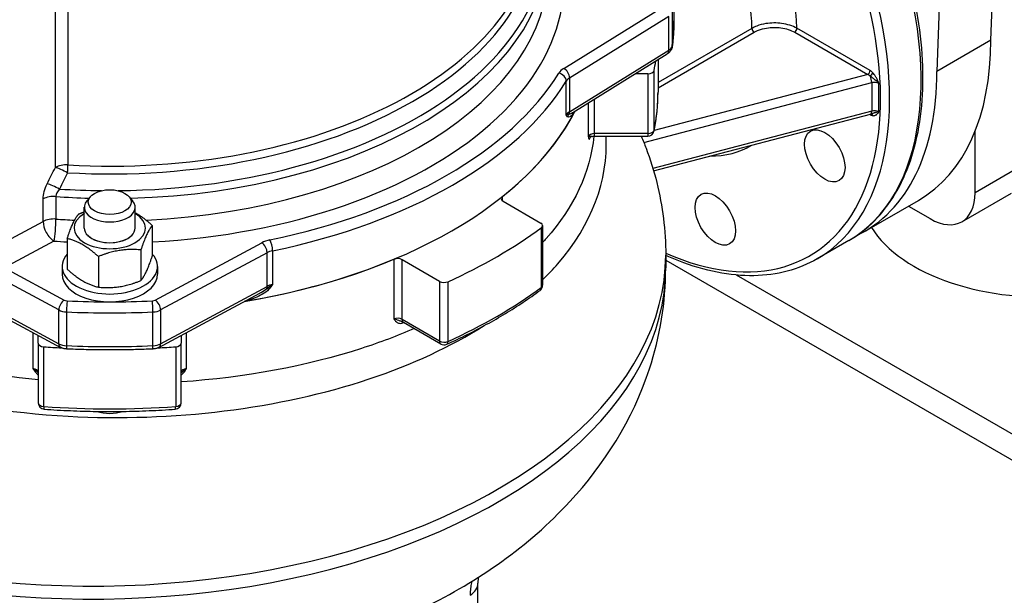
# Model space of a CAD drawing. Header units: millimetres. Extents: x 0 to 5940, y 0 to 4200.
# Tile 4 of 58: x 521 to 723, y 326 to 444. Entities that reach past the tile are written whole.
import ezdxf

# ---------------------------------------------------------------- set-up
doc = ezdxf.new("R2010")
doc.units = ezdxf.units.MM
doc.header["$LTSCALE"] = 50
doc.layers.add('02-LINIE-035', color=2, linetype='CONTINUOUS')

msp = doc.modelspace()

# ---------------------------------------------------------------- linework, layer by layer
at = {"layer": '02-LINIE-035'}
for p, q in [((719.9, 439.29), (720.9, 465.48)), ((709.96, 461.49), (708.87, 432.92)), ((531.15, 451.73), (531.15, 413.8)), ((528.61, 413.3), (528.61, 450.89)), ((655.1, 450.16), (655.1, 443.26)), ((632.59, 433.55), (652.89, 446.12)), ((654.76, 445.06), (654.76, 438.16)), ((654.07, 444.15), (633.78, 431.58)), ((654.07, 437.25), (654.07, 444.15)), ((671.06, 441.73), (651.85, 430.64)), ((695.21, 433.11), (680.26, 441.74)), ((651.85, 429.59), (671.52, 440.95)), ((679.8, 440.95), (694.75, 432.31)), ((719.9, 439.29), (708.87, 432.92)), ((633.78, 424.68), (654.07, 437.25)), ((634.41, 424.54), (653.74, 436.51)), ((651.85, 435.34), (651.85, 428.67)), ((651.04, 420.89), (651.04, 433.09)), ((633.09, 424.04), (633.09, 430.94)), ((633.78, 431.58), (633.78, 424.68)), ((649.75, 432.43), (647.15, 432.43)), ((649.75, 432.43), (649.75, 420.22)), ((694.75, 432.31), (651.05, 420.85)), ((648.95, 418.41), (695.55, 430.64)), ((695.55, 430.64), (695.55, 424.8)), ((697, 424.64), (697, 430.48)), ((638.88, 420.22), (638.88, 427.31)), ((637.6, 426.52), (637.6, 419.59)), ((695.55, 424.8), (650.82, 413.06)), ((650.96, 412.58), (695.34, 424.22)), ((695.09, 424.16), (695.21, 424.09)), ((638.88, 419.68), (638.88, 420.22)), ((649.75, 420.22), (638.88, 420.22)), ((638.88, 419.68), (649.75, 419.68)), ((649.75, 420.22), (649.75, 419.68)), ((716.69, 408.13), (716.69, 420.65)), ((726.8, 413.97), (716.69, 408.13)), ((526.1, 402.26), (526.1, 406.85)), ((528.72, 407.34), (528.72, 402.75)), ((535.76, 407.3), (535.04, 406.44)), ((543.69, 407.3), (544.41, 406.44)), ((620.05, 406.46), (620.05, 407.34)), ((713.99, 402.18), (724.11, 408.02)), ((534.53, 400.89), (534.53, 405.14)), ((544.93, 400.89), (544.93, 405.14)), ((620.18, 406.37), (627.87, 401.93)), ((694.07, 400.19), (705.1, 406.55)), ((703.07, 405.38), (707.49, 402.82)), ((516.8, 397.25), (526.1, 402.26)), ((548.43, 401.44), (548.43, 395.18)), ((627.97, 400.94), (627.97, 388.73)), ((628.25, 401.4), (628.25, 389.19)), ((531.03, 398.75), (531.03, 392.49)), ((528.32, 398.23), (519.02, 393.22)), ((549.03, 386.16), (570.8, 397.88)), ((690.85, 398.33), (684.41, 394.61)), ((537.4, 395.07), (537.4, 388.81)), ((546.1, 396.42), (546.1, 390.16)), ((571.91, 395.86), (550.14, 384.15)), ((571.91, 388.97), (571.91, 395.86)), ((573.03, 396.26), (573.03, 389.36)), ((653.43, 395.38), (653.43, 392.73)), ((529.32, 384.15), (512.37, 393.27)), ((518.08, 392.8), (530.43, 386.16)), ((529.98, 393.04), (529.98, 391.45)), ((549.48, 393.04), (549.48, 391.45)), ((597.82, 394.5), (597.82, 382.3)), ((599.5, 382.22), (599.5, 394.42)), ((607.18, 389.99), (599.5, 394.42)), ((653.43, 394.34), (764.95, 329.96)), ((764.95, 335.26), (667.92, 391.28)), ((507.55, 388.97), (529.32, 377.25)), ((550.14, 377.25), (571.91, 388.97)), ((607.18, 389.99), (607.18, 377.78)), ((608.91, 377.72), (608.91, 389.93)), ((509.04, 387.6), (529.65, 376.5)), ((549.8, 376.5), (570.42, 387.6)), ((529.32, 377.25), (529.32, 384.15)), ((530.89, 383.75), (530.89, 376.85)), ((548.57, 376.85), (548.57, 383.75)), ((550.14, 384.15), (550.14, 377.25)), ((607.18, 377.78), (599.5, 382.22)), ((599.77, 381.62), (607.45, 377.19)), ((524.01, 379.54), (524.01, 372.16)), ((525.1, 377.35), (525.1, 378.95)), ((554.35, 378.95), (554.35, 377.35)), ((555.45, 372.16), (555.45, 379.54)), ((525.1, 377.35), (525.1, 365.15)), ((526.25, 364.4), (526.25, 376.61)), ((553.21, 376.61), (553.21, 364.4)), ((554.35, 365.15), (554.35, 377.35)), ((615.01, 291.31), (615.01, 328.25))]:
    msp.add_line(p, q, dxfattribs=at)
for centre, start, end in [((649.75, 420.98), 270, 348.1526), ((626.95, 389.19), 306.3706, 0), ((608.1, 378.31), 240, 294.3519), ((526.4, 365.15), 180, 266.0001), ((553.05, 365.15), 273.9999, 0)]:
    msp.add_arc(centre, 1.3, start, end, dxfattribs=at)
for centre, major_axis, ratio, start_param, end_param in [((648.66, 456.53), (35.75, -61.92), 0.57735, 0, 2.508631), ((647.74, 456), (35.1, -60.79), 0.57735, 5.612563, 8.804723), ((652.68, 457.13), (-19.5, 33.77), 0.57735, 3.943658, 5.497787), ((648.09, 454.48), (16.25, -28.15), 0.57735, 0.805007, 2.356194), ((539.73, 460.07), (89.26, 0), 0.57735, 4.731649, 6.503856), ((539.73, 462.51), (87.54, 0), 0.57735, 4.613693, 6.382968), ((539.73, 451.49), (92.95, 0), 0.57735, 4.806122, 6.602533), ((539.73, 463.84), (87.1, 0), 0.57735, 4.613693, 6.283185), ((655.1, 460.25), (35.75, -61.92), 0.57735, 0, 1.284444), ((539.73, 458.74), (89.7, 0), 0.57735, 4.759353, 6.283185), ((539.73, 454.14), (89.7, 0), 0.57735, 4.795224, 6.283185), ((539.73, 443.26), (115.37, 0), 0.57735, 6.20651, 6.283185), ((671.52, 441.48), (-0.325, 0.563), 0.57735, 0.805007, 2.356194), ((679.8, 441.48), (0.325, 0.563), 0.57735, 3.926991, 5.497787), ((669.35, 468.48), (35.75, -61.92), 0.57735, 0, 0.785398), ((652.89, 437.89), (0.86, -1.38), 0.597148, 0, 0.767325), ((652.17, 438.28), (2.6, 0), 0.57735, 5.532694, 6.20651), ((653.14, 438.23), (1.61, -0.21), 0.814098, 0, 0.107908), ((539.73, 440.88), (112.12, 0), 0.57735, 6.162659, 6.193258), ((636.15, 431.63), (-4.87, 0), 0.57735, 5.532694, 5.940548), ((632.59, 432.22), (0.86, -1.38), 0.597148, 0.767325, 2.338121), ((649.75, 433.18), (1.3, 0), 0.57735, 4.712389, 6.162659), ((694.75, 432.84), (0.325, 0.563), 0.57735, 3.926991, 5.497787), ((695.21, 431.52), (-1.11, 1.69), 0.574863, 5.037819, 5.432282), ((539.73, 451.49), (97.5, 0), 0.57735, 5.055026, 5.940548), ((539.73, 450.16), (99.13, 0), 0.57735, 5.055026, 5.940548), ((631.56, 431.25), (1.38, -0.85), 0.769035, 0.443559, 2.014356), ((636.15, 430.3), (-3.25, 0), 0.57735, 5.532694, 5.940548), ((658.32, 462.11), (35.75, -61.92), 0.57735, 6.238574, 7.068583), ((694.75, 431.25), (1.03, -0.98), 0.629344, 1.714853, 2.109316), ((695.32, 432.39), (-0.466, -0.453), 0.32827, 1.048592, 2.483989), ((695.01, 431.32), (-0.33, 1.26), 0.337777, 4.052028, 5.228361), ((696.08, 429.95), (1.3, 0), 0.57735, 0.785398, 1.9973), ((539.73, 428.67), (112.12, 0), 0.57735, 6.162659, 6.283185), ((696.08, 424.11), (-1.3, 0), 0.57735, 3.926991, 5.138893), ((539.73, 440.88), (99.12, 0), 0.57735, 4.993737, 5.999063), ((539.73, 440.88), (99.13, 0), 0.57735, 5.657035, 5.999063), ((636.15, 423.41), (-3.25, 0), 0.57735, 5.532694, 5.940548), ((634.6, 423.42), (-0.957, -0.88), 0.945628, 4.777975, 5.315623), ((632.59, 425.32), (-0.86, 1.38), 0.597148, 3.558148, 3.908918), ((694.75, 423.82), (0.325, 0.563), 0.57735, 5.497787, 5.699501), ((695.21, 425.68), (-1.11, 1.69), 0.574863, 2.29069, 2.685153), ((695.01, 425.48), (0.33, -1.26), 0.337777, 0, 0.910435), ((695.32, 423.62), (0.082, 0.645), 0.7476, 5.229385, 6.170751), ((649.75, 420.98), (1.3, 0), 0.57735, 4.712389, 6.162659), ((649.75, 420.98), (1.27, -0.27), 0.810573, 0, 0.168427), ((638.88, 419.47), (-1.3, 0), 0.57735, 4.712389, 6.123937), ((648.09, 457.13), (22.75, -39.4), 0.57735, 5.960786, 6.292283), ((530.83, 411.93), (-3.25, 0), 0.57735, 4.613693, 5.462881), ((530.83, 411.93), (-2.9, 1.46), 0.118201, 4.676235, 5.637979), ((530.83, 411.93), (-0.19, -3.24), 0.080454, 1.664979, 2.188578), ((529.15, 408.58), (-2.91, 1.45), 0.123632, 4.662693, 5.637477), ((539.73, 460.07), (89.26, 0), 0.57735, 4.597287, 4.693129), ((528.32, 405.48), (-3.25, 0), 0.57735, 4.589339, 5.462881), ((539.73, 458.74), (-89.7, 0), 0.57735, 1.447746, 1.523832), ((621.1, 406.9), (-1.3, 0), 0.57735, 5.657035, 7.068583), ((730.48, 408.24), (37.15, 0), 0.57735, 3.485171, 6.283185), ((707.49, 413.44), (6.5, -11.26), 0.57735, 5.497787, 7.068583), ((539.73, 405.14), (-5.2, 0), 0.57735, 5.834115, 9.873848), ((528.32, 400.88), (3.25, 0), 0.57735, 1.447746, 2.321288), ((528.32, 400.88), (-0.23, -3.24), 0.100217, 0.619062, 2.189858), ((539.73, 454.14), (89.7, 0), 0.57735, 4.589339, 4.632177), ((539.73, 400.89), (-7.31, 0), 0.57735, 5.503466, 10.204497), ((528.32, 400.88), (1.54, -2.86), 0.556849, 3.943845, 5.514642), ((539.73, 400.89), (-5.2, 0), 0.57735, 6.280368, 9.427596), ((539.73, 400.89), (5.2, 0), 0.57735, 3.141593, 6.283185), ((539.73, 440.88), (-112.13, 0), 0.57735, 2.235668, 2.476721), ((626.95, 401.4), (1.3, 0), 0.57735, 5.618313, 7.068583), ((539.73, 451.49), (-92.95, 0), 0.57735, 1.447746, 1.477063), ((574.12, 395.82), (4.87, 0), 0.57735, 1.913433, 2.321288), ((570.8, 396.55), (0.77, -1.43), 0.556849, 0.802253, 2.373049), ((572.49, 397.14), (0.33, -1.59), 0.27432, 0.926818, 2.497614), ((536.17, 395.38), (117.26, 0), 0.57735, 3.923783, 6.283185), ((539.73, 393.04), (-9.75, 0), 0.57735, 5.814768, 9.893195), ((574.12, 394.49), (-3.25, 0), 0.57735, 5.055026, 5.462881), ((598.58, 393.89), (-1.3, 0), 0.57735, 3.926991, 5.338539), ((536.17, 392.73), (117.26, 0), 0.57735, 3.923783, 6.283185), ((539.73, 440.88), (-99.12, 0), 0.57735, 1.852144, 2.196946), ((539.73, 391.45), (-9.75, 0), 0.57735, 0, 3.141593), ((570.8, 389.65), (-0.77, 1.43), 0.556849, 3.593076, 3.943845), ((574.12, 387.59), (3.25, 0), 0.57735, 1.913433, 2.321288), ((608.1, 390.52), (-1.3, 0), 0.57735, 0.785398, 2.235668), ((539.73, 428.67), (-112.13, 0), 0.57735, 2.235668, 2.476721), ((626.95, 389.19), (0.77, -1.05), 0.642579, 0, 0.717419), ((626.95, 389.19), (1.3, 0), 0.57735, 5.618313, 6.283185), ((572.67, 387.67), (-0.983, 0.851), 0.24837, 5.36209, 5.899738), ((530.43, 384.83), (-0.77, -1.43), 0.556849, 3.910136, 5.480933), ((531.09, 386.57), (0.975, 0), 0.57735, 3.961897, 4.635714), ((531.02, 384.68), (0.07, 1.62), 0.062544, 0.616867, 2.187664), ((539.73, 451.49), (113.75, 0), 0.57735, 4.635714, 4.789064), ((548.37, 386.57), (0.975, 0), 0.57735, 4.789064, 5.462881), ((548.44, 384.68), (-0.07, 1.62), 0.062544, 4.095522, 5.666318), ((549.03, 384.83), (-0.77, 1.43), 0.556849, 3.943845, 5.514642), ((531.09, 385.24), (-2.6, 0), 0.57735, 0.820305, 1.494121), ((539.73, 450.16), (-115.37, 0), 0.57735, 1.494121, 1.647472), ((548.37, 385.24), (-2.6, 0), 0.57735, 1.647472, 2.321288), ((598.58, 381.69), (-1.3, 0), 0.57735, 3.926991, 5.338539), ((600.42, 382.75), (-0.65, -1.13), 0.57735, 5.497787, 6.283185), ((600.21, 381.26), (0.262, -0.595), 0.494977, 3.925019, 3.985623), ((539.73, 427.08), (99.12, 0), 0.57735, 5.363689, 5.364088), ((526.4, 377.35), (-1.3, 0), 0.57735, 0, 1.45027), ((539.73, 440.88), (-112.13, 0), 0.57735, 1.45027, 1.482936), ((531.09, 378.34), (2.6, 0), 0.57735, 3.961897, 4.635714), ((530.43, 377.93), (-0.77, -1.43), 0.556849, 5.480933, 6.283185), ((539.73, 443.26), (115.37, 0), 0.57735, 4.635714, 4.789064), ((531.02, 377.78), (-0.07, -1.62), 0.062544, 5.329256, 6.283185), ((548.44, 377.78), (0.07, -1.62), 0.062544, 0, 0.953929), ((548.37, 378.34), (2.6, 0), 0.57735, 4.789064, 5.462881), ((539.73, 440.88), (-112.13, 0), 0.57735, 1.658657, 1.691323), ((549.03, 377.93), (0.77, -1.43), 0.556849, 0, 0.802253), ((553.05, 377.35), (1.3, 0), 0.57735, 4.832915, 6.283185), ((608.1, 378.31), (-0.65, -1.13), 0.57735, 5.497787, 6.283185), ((608.1, 378.31), (-1.3, 0), 0.57735, 0.785398, 2.235668), ((608.1, 378.31), (0.54, -1.18), 0.503744, 0, 0.838817), ((523.8, 371.42), (1.3, 0), 0.57735, 0, 1.411548), ((555.65, 371.42), (-1.3, 0), 0.57735, 4.871637, 6.283185), ((526.4, 365.15), (-1.3, 0), 0.57735, 0, 1.45027), ((553.05, 365.15), (1.3, 0), 0.57735, 4.832915, 6.283185), ((526.4, 365.15), (-0.09, -1.3), 0.098171, 5.331305, 6.283185), ((539.73, 428.67), (-112.13, 0), 0.57735, 1.45027, 1.691323), ((539.73, 365.99), (-5.2, 0), 0.57735, 1.036276, 2.105317), ((553.05, 365.15), (0.09, -1.3), 0.098171, 0, 0.95188), ((608.51, 328.25), (6.5, 0), 0.57735, 5.569277, 6.283185)]:
    msp.add_ellipse(centre, major_axis=major_axis, ratio=ratio, start_param=start_param, end_param=end_param, dxfattribs=at)
for centre, major_axis in [((685.96, 415.66), (-2.92, 5.07)), ((539.73, 406.2), (-4.4, 0)), ((663.57, 402.73), (-2.92, 5.07))]:
    msp.add_ellipse(centre, major_axis=major_axis, ratio=0.57735, dxfattribs=at)
for points, knots in [([(690.85, 398.33), (694.66, 400.53), (697.87, 403.76), (702.82, 411.98), (704.53, 417), (706.26, 428.35), (706.25, 434.72), (704.5, 448.09), (702.75, 455.1), (700.22, 462.1), (700.21, 462.13), (700.2, 462.15)], [2.356194, 2.356194, 2.356194, 2.356194, 2.665068, 2.665068, 2.981438, 2.981438, 3.303969, 3.303969, 3.626956, 3.626956, 3.627958, 3.627958, 3.627958, 3.627958]), ([(655.1, 443.26), (655.1, 442.91), (655.1, 442.56), (655.08, 441.86), (655.07, 441.51), (655.03, 440.81), (655.01, 440.46), (654.95, 439.76), (654.92, 439.41), (654.84, 438.72), (654.8, 438.37), (654.76, 438.02)], [2.35619449, 2.35619449, 2.35619449, 2.35619449, 2.37152954, 2.37152954, 2.38686458, 2.38686458, 2.40219963, 2.40219963, 2.41753468, 2.41753468, 2.43286973, 2.43286973, 2.43286973, 2.43286973]), ([(680.26, 441.74), (679.41, 442.23), (678.32, 442.58), (676.07, 442.88), (674.95, 442.87), (673.24, 442.59), (672.62, 442.42), (671.69, 442.06), (671.36, 441.91), (671.06, 441.73)], [0, 0, 0, 0, 0.49934, 0.49934, 0.949448, 0.949448, 1.230766, 1.230766, 1.40659, 1.40659, 1.40659, 1.40659]), ([(671.52, 440.95), (671.79, 441.1), (672.09, 441.25), (672.92, 441.57), (673.48, 441.71), (675.02, 441.96), (676.03, 441.98), (678.05, 441.71), (679.03, 441.39), (679.8, 440.95)], [-1.40659, -1.40659, -1.40659, -1.40659, -1.230766, -1.230766, -0.949448, -0.949448, -0.49934, -0.49934, 0, 0, 0, 0]), ([(654.76, 438.02), (654.74, 437.87), (654.7, 437.73), (654.6, 437.46), (654.54, 437.33), (654.4, 437.11), (654.32, 437.01), (654.16, 436.84), (654.08, 436.76), (653.91, 436.62), (653.83, 436.56), (653.74, 436.51)], [2.4328697, 2.4328697, 2.4328697, 2.4328697, 2.567633, 2.567633, 2.7023963, 2.7023963, 2.8371595, 2.8371595, 2.9719228, 2.9719228, 3.1066861, 3.1066861, 3.1066861, 3.1066861]), ([(695.21, 432.04), (695.3, 431.97), (695.39, 431.91), (695.57, 431.77), (695.65, 431.7), (695.79, 431.58), (695.85, 431.54), (695.94, 431.46), (695.98, 431.43), (696.09, 431.34), (696.17, 431.27), (696.39, 431.1), (696.52, 430.98), (696.78, 430.74), (696.9, 430.61), (697, 430.48)], [0, 0, 0, 0, 0.0694278, 0.0694278, 0.1320106, 0.1320106, 0.1711249, 0.1711249, 0.1955713, 0.1955713, 0.2444641, 0.2444641, 0.3226926, 0.3226926, 0.3911425, 0.3911425, 0.3911425, 0.3911425]), ([(697, 430.48), (696.95, 430.62), (696.9, 430.75), (696.78, 431.04), (696.71, 431.2), (696.6, 431.45), (696.55, 431.54), (696.48, 431.68), (696.45, 431.73), (696.38, 431.85), (696.34, 431.92), (696.22, 432.11), (696.14, 432.22), (695.97, 432.45), (695.88, 432.56), (695.78, 432.66)], [-0.3911425, -0.3911425, -0.3911425, -0.3911425, -0.3226926, -0.3226926, -0.2444641, -0.2444641, -0.1955713, -0.1955713, -0.1711249, -0.1711249, -0.1320106, -0.1320106, -0.0694278, -0.0694278, 0, 0, 0, 0]), ([(651.02, 420.71), (651.13, 421.24), (651.23, 421.76), (651.41, 422.82), (651.49, 423.35), (651.62, 424.41), (651.68, 424.95), (651.76, 426.01), (651.8, 426.54), (651.84, 427.6), (651.85, 428.14), (651.85, 428.67)], [5.3772609, 5.3772609, 5.3772609, 5.3772609, 5.4013662, 5.4013662, 5.4254714, 5.4254714, 5.4495767, 5.4495767, 5.4736819, 5.4736819, 5.4977871, 5.4977871, 5.4977871, 5.4977871]), ([(633.09, 424.04), (633.09, 424.04), (633.09, 424.04), (633.09, 424.04), (633.25, 424.13), (633.45, 424.21), (633.7, 424.27)], [0, 0, 0, 0, 0.00645, 0.00645, 0.00645, 1, 1, 1, 1]), ([(633.37, 423.67), (633.27, 423.77), (633.18, 423.9), (633.09, 424.03), (633.09, 424.03), (633.09, 424.03), (633.09, 424.04)], [0, 0, 0, 0, 0.99332, 0.99332, 0.99332, 1, 1, 1, 1]), ([(634.83, 424.8), (634.66, 424.51), (634.48, 424.27), (634.3, 424.06), (634.14, 423.88), (633.97, 423.73), (633.81, 423.65), (633.65, 423.56), (633.49, 423.53), (633.37, 423.67)], [0.2184848, 0.2184848, 0.2184848, 0.2184848, 0.5, 0.5, 0.5, 0.75, 0.75, 0.75, 1, 1, 1, 1]), ([(633.7, 424.27), (633.9, 424.26), (634.12, 424.37), (634.34, 424.5), (634.36, 424.51), (634.37, 424.52), (634.39, 424.53), (634.39, 424.53), (634.4, 424.54), (634.41, 424.54)], [0, 0, 0, 0, 0.234382, 0.234382, 0.234382, 0.25, 0.25, 0.25, 0.258765, 0.258765, 0.258765, 0.258765]), ([(695.34, 424.22), (695.35, 424.23), (695.36, 424.23), (695.38, 424.23), (695.4, 424.24), (695.42, 424.24), (695.43, 424.25), (695.46, 424.25), (695.47, 424.25), (695.49, 424.26), (695.5, 424.26), (695.52, 424.26)], [5.0712834, 5.0712834, 5.0712834, 5.0712834, 5.0934406, 5.0934406, 5.1155977, 5.1155977, 5.1377548, 5.1377548, 5.1599119, 5.1599119, 5.182069, 5.182069, 5.182069, 5.182069]), ([(697, 424.64), (696.9, 424.64), (696.78, 424.62), (696.55, 424.57), (696.44, 424.54), (696.26, 424.49), (696.2, 424.47), (696.09, 424.43), (696.06, 424.42), (695.94, 424.38), (695.87, 424.36), (695.7, 424.31), (695.61, 424.28), (695.52, 424.26)], [-0.0007746, -0.0007746, -0.0007746, -0.0007746, 0.0686532, 0.0686532, 0.131236, 0.131236, 0.1703502, 0.1703502, 0.1947967, 0.1947967, 0.2436895, 0.2436895, 0.3121794, 0.3121794, 0.3121794, 0.3121794]), ([(695.78, 423.88), (695.88, 423.87), (695.97, 423.87), (696.16, 423.9), (696.26, 423.93), (696.4, 424), (696.45, 424.03), (696.53, 424.09), (696.55, 424.11), (696.61, 424.16), (696.65, 424.2), (696.74, 424.29), (696.79, 424.35), (696.9, 424.49), (696.95, 424.57), (697, 424.64)], [-0.3903679, -0.3903679, -0.3903679, -0.3903679, -0.321918, -0.321918, -0.2436895, -0.2436895, -0.1947967, -0.1947967, -0.1703502, -0.1703502, -0.131236, -0.131236, -0.0686532, -0.0686532, 0.0007746, 0.0007746, 0.0007746, 0.0007746]), ([(628.25, 390.28), (629.36, 391.37), (630.4, 392.48), (631.38, 393.61), (638.3, 401.63), (641.72, 410.67), (641.23, 419.68)], [-13.755044, -13.755044, -13.755044, -13.755044, -12.672086, -12.672086, -12.672086, -4.967393, -4.967393, -4.967393, -4.967393]), ([(638.72, 419.66), (638.04, 412.37), (634.7, 405.19), (628.74, 398.46), (628.49, 398.19), (628.25, 397.92)], [6.201786, 6.201786, 6.201786, 6.201786, 12.672086, 12.672086, 12.94093, 12.94093, 12.94093, 12.94093]), ([(638.31, 419.62), (638.23, 419.61), (638.13, 419.62), (637.85, 419.64), (637.66, 419.63), (637.6, 419.59)], [0.200586, 0.200586, 0.200586, 0.200586, 0.3309608, 0.3309608, 0.5131175, 0.5131175, 0.5131175, 0.5131175]), ([(637.6, 419.59), (637.63, 419.43), (637.66, 419.26), (637.73, 419.06), (637.77, 419.01), (637.85, 419.08), (637.88, 419.13), (637.93, 419.27), (637.94, 419.34), (637.96, 419.41)], [-0.5131175, -0.5131175, -0.5131175, -0.5131175, -0.3309608, -0.3309608, -0.1667632, -0.1667632, -0.0641397, -0.0641397, -0.0046385, -0.0046385, -0.0046385, -0.0046385]), ([(638.31, 419.62), (638.24, 419.61), (638.18, 419.59), (638.08, 419.53), (638.04, 419.5), (637.99, 419.44), (637.97, 419.42), (637.94, 419.38), (637.94, 419.37), (637.93, 419.36), (637.93, 419.35), (637.93, 419.35)], [-0.200586, -0.200586, -0.200586, -0.200586, -0.1832433, -0.1832433, -0.1636913, -0.1636913, -0.1427326, -0.1427326, -0.1187115, -0.1187115, -0.0993102, -0.0993102, -0.0993102, -0.0993102]), ([(638.31, 419.62), (638.35, 419.63), (638.39, 419.64), (638.46, 419.65), (638.5, 419.65), (638.57, 419.66), (638.61, 419.66), (638.69, 419.67), (638.73, 419.67), (638.8, 419.67), (638.84, 419.68), (638.88, 419.68)], [5.1808663, 5.1808663, 5.1808663, 5.1808663, 5.2442505, 5.2442505, 5.3076347, 5.3076347, 5.3710188, 5.3710188, 5.434403, 5.434403, 5.4977871, 5.4977871, 5.4977871, 5.4977871]), ([(648.43, 419.68), (648.78, 418.87), (649.1, 418.05), (650.27, 414.94), (651.01, 412.58), (652.2, 407.79), (652.66, 405.34), (653.27, 400.39), (653.43, 397.88), (653.43, 395.38)], [0.5456444, 0.5456444, 0.5456444, 0.5456444, 0.5714339, 0.5714339, 0.6427553, 0.6427553, 0.7140768, 0.7140768, 0.7853982, 0.7853982, 0.7853982, 0.7853982]), ([(684.41, 394.61), (680.6, 392.41), (676.19, 391.24), (666.6, 391.07), (661.4, 392.1), (655.22, 394.52), (654.32, 394.89), (653.43, 395.3)], [3.9269908, 3.9269908, 3.9269908, 3.9269908, 4.2358648, 4.2358648, 4.5522347, 4.5522347, 4.6053414, 4.6053414, 4.6053414, 4.6053414]), ([(460.96, 327.22), (471.29, 321.21), (482.52, 316.82), (506.36, 310.63), (519, 308.93), (544.23, 308.28), (556.82, 309.31), (581.27, 314.12), (593.13, 317.93), (615.09, 328.73), (625.27, 335.7), (640.77, 352.47), (646.65, 361.6), (652.25, 378.66), (653.43, 385.69), (653.43, 392.73)], [3.137157, 3.137157, 3.137157, 3.137157, 3.504275, 3.504275, 3.882642, 3.882642, 4.255877, 4.255877, 4.632619, 4.632619, 5.007396, 5.007396, 5.310386, 5.310386, 5.497787, 5.497787, 5.497787, 5.497787]), ([(571.84, 388.55), (572.21, 388.85), (572.6, 389.12), (573.02, 389.36), (573.03, 389.36), (573.03, 389.36), (573.03, 389.36)], [0, 0, 0, 0, 0.99355, 0.99355, 0.99355, 1, 1, 1, 1]), ([(573.03, 389.36), (573.03, 389.36), (573.03, 389.36), (573.03, 389.35), (572.77, 389.03), (572.52, 388.7), (572.25, 388.38)], [0, 0, 0, 0, 0.00668, 0.00668, 0.00668, 1, 1, 1, 1]), ([(572.25, 388.38), (571.89, 387.96), (571.43, 387.64), (570.95, 387.35), (570.47, 387.06), (569.96, 386.82), (569.45, 386.62), (568.77, 386.34), (568.06, 386.12), (567.35, 385.95)], [0, 0, 0, 0, 0.25, 0.25, 0.25, 0.5, 0.5, 0.5, 0.8324425, 0.8324425, 0.8324425, 0.8324425]), ([(570.42, 387.6), (570.48, 387.63), (570.54, 387.67), (570.61, 387.7), (570.64, 387.72), (570.67, 387.74), (570.69, 387.75), (571.09, 387.98), (571.49, 388.22), (571.84, 388.55)], [0.7128256, 0.7128256, 0.7128256, 0.7128256, 0.75, 0.75, 0.75, 0.7666958, 0.7666958, 0.7666958, 1, 1, 1, 1]), ([(608.64, 377.13), (610.06, 377.77), (611.45, 378.43), (614.17, 379.79), (615.5, 380.49), (618.11, 381.93), (619.39, 382.66), (621.88, 384.17), (623.09, 384.94), (625.45, 386.52), (626.6, 387.32), (627.72, 388.15)], [4.5918628, 4.5918628, 4.5918628, 4.5918628, 4.6400733, 4.6400733, 4.6882837, 4.6882837, 4.7364942, 4.7364942, 4.7847047, 4.7847047, 4.8329152, 4.8329152, 4.8329152, 4.8329152]), ([(466.66, 380.01), (483.64, 370.15), (507.15, 363.75), (531.2, 362.42), (552.62, 361.23), (574.47, 363.94), (592.76, 370.04), (601.59, 372.98), (609.54, 376.69), (616.3, 380.96)], [-43.504023, -43.504023, -43.504023, -43.504023, -32.103227, -32.103227, -32.103227, -21.951495, -21.951495, -21.951495, -17.051393, -17.051393, -17.051393, -17.051393]), ([(597.82, 382.3), (597.98, 382.08), (598.14, 381.87), (598.53, 381.56), (598.74, 381.45), (599.15, 381.4), (599.32, 381.41), (599.6, 381.48), (599.71, 381.51), (599.82, 381.56)], [-0.5131175, -0.5131175, -0.5131175, -0.5131175, -0.3309608, -0.3309608, -0.1667632, -0.1667632, -0.0641397, -0.0641397, 0, 0, 0, 0]), ([(599.37, 381.79), (599.2, 381.83), (599.02, 381.91), (598.51, 382.12), (598.14, 382.24), (597.82, 382.3)], [0.2091913, 0.2091913, 0.2091913, 0.2091913, 0.3309608, 0.3309608, 0.5131175, 0.5131175, 0.5131175, 0.5131175]), ([(599.37, 381.79), (599.4, 381.78), (599.43, 381.77), (599.5, 381.75), (599.53, 381.74), (599.58, 381.71), (599.61, 381.7), (599.66, 381.68), (599.68, 381.67), (599.73, 381.65), (599.75, 381.63), (599.77, 381.62)], [5.951337, 5.951337, 5.951337, 5.951337, 6.0177067, 6.0177067, 6.0840763, 6.0840763, 6.150446, 6.150446, 6.2168157, 6.2168157, 6.2831853, 6.2831853, 6.2831853, 6.2831853]), ([(602, 380.34), (598.58, 378.85), (594.98, 377.5), (579.94, 372.65), (567.32, 370.33), (554.34, 369.43)], [19.80298, 19.80298, 19.80298, 19.80298, 21.951495, 21.951495, 28.380253, 28.380253, 28.380253, 28.380253]), ([(530.94, 376.16), (530.86, 376.16), (530.77, 376.17), (530.6, 376.19), (530.51, 376.21), (530.34, 376.24), (530.26, 376.26), (530.08, 376.31), (530, 376.34), (529.83, 376.42), (529.74, 376.46), (529.65, 376.5)], [4.0036661, 4.0036661, 4.0036661, 4.0036661, 4.1384293, 4.1384293, 4.2731926, 4.2731926, 4.4079559, 4.4079559, 4.5427191, 4.5427191, 4.6774824, 4.6774824, 4.6774824, 4.6774824]), ([(548.51, 376.16), (547.34, 376.11), (546.17, 376.07), (543.83, 376), (542.66, 375.98), (540.32, 375.96), (539.14, 375.96), (536.8, 375.98), (535.63, 376), (533.28, 376.07), (532.11, 376.11), (530.94, 376.16)], [3.8503156, 3.8503156, 3.8503156, 3.8503156, 3.8809857, 3.8809857, 3.9116558, 3.9116558, 3.9423259, 3.9423259, 3.972996, 3.972996, 4.0036661, 4.0036661, 4.0036661, 4.0036661]), ([(549.8, 376.5), (549.72, 376.46), (549.63, 376.42), (549.46, 376.34), (549.37, 376.31), (549.2, 376.26), (549.12, 376.24), (548.94, 376.21), (548.86, 376.19), (548.69, 376.17), (548.6, 376.16), (548.51, 376.16)], [3.1764992, 3.1764992, 3.1764992, 3.1764992, 3.3112625, 3.3112625, 3.4460258, 3.4460258, 3.580789, 3.580789, 3.7155523, 3.7155523, 3.8503156, 3.8503156, 3.8503156, 3.8503156]), ([(524.01, 372.16), (524.2, 371.87), (524.4, 371.57), (524.79, 371.15), (524.94, 371.01), (525.11, 370.88)], [-0.5131176, -0.5131176, -0.5131176, -0.5131176, -0.3309608, -0.3309608, -0.2311642, -0.2311642, -0.2311642, -0.2311642]), ([(525.1, 371.28), (525.07, 371.32), (525.04, 371.35), (524.74, 371.64), (524.4, 371.94), (524.01, 372.16)], [0.3074883, 0.3074883, 0.3074883, 0.3074883, 0.3309608, 0.3309608, 0.5131176, 0.5131176, 0.5131176, 0.5131176]), ([(554.35, 370.88), (554.52, 371.01), (554.67, 371.15), (555.06, 371.57), (555.25, 371.87), (555.45, 372.16)], [-0.28118, -0.28118, -0.28118, -0.28118, -0.1813834, -0.1813834, 0.0007734, 0.0007734, 0.0007734, 0.0007734]), ([(555.45, 372.16), (555.06, 371.94), (554.72, 371.64), (554.42, 371.35), (554.39, 371.32), (554.35, 371.28)], [-0.0007734, -0.0007734, -0.0007734, -0.0007734, 0.1813834, 0.1813834, 0.2048559, 0.2048559, 0.2048559, 0.2048559]), ([(526.31, 363.85), (528.09, 363.73), (529.88, 363.63), (533.46, 363.48), (535.25, 363.43), (538.83, 363.38), (540.63, 363.38), (544.21, 363.43), (546, 363.48), (549.58, 363.63), (551.36, 363.73), (553.14, 363.85)], [3.8064646, 3.8064646, 3.8064646, 3.8064646, 3.8546751, 3.8546751, 3.9028856, 3.9028856, 3.9510961, 3.9510961, 3.9993065, 3.9993065, 4.047517, 4.047517, 4.047517, 4.047517]), ([(613.76, 328.64), (613.71, 328.46), (613.68, 328.28), (613.57, 327.69), (613.51, 327.3), (613.45, 326.68), (613.44, 326.45), (613.42, 326.08), (613.42, 325.94), (613.42, 325.8)], [0.1309826, 0.1309826, 0.1309826, 0.1309826, 0.2232634, 0.2232634, 0.4245148, 0.4245148, 0.550297, 0.550297, 0.6289109, 0.6289109, 0.6289109, 0.6289109]), ([(615.13, 329.51), (615.12, 329.45), (615.11, 329.39), (615.08, 329.19), (615.06, 329.05), (615.03, 328.8), (615.02, 328.68), (615.01, 328.45), (615.01, 328.35), (615.01, 328.25)], [0.1998642, 0.1998642, 0.1998642, 0.1998642, 0.2515644, 0.2515644, 0.3773465, 0.3773465, 0.5031287, 0.5031287, 0.6289109, 0.6289109, 0.6289109, 0.6289109])]:
    msp.add_open_spline(points, degree=3, knots=knots, dxfattribs=at)
for points in [[(634.41, 424.54), (634.41, 424.54), (634.41, 424.54), (634.41, 424.54)], [(526.94, 409.96), (527.49, 411.07), (528.05, 412.19), (528.61, 413.3)], [(531.1, 412.22), (530.56, 411.1), (530.02, 409.99), (529.48, 408.87)], [(526.1, 406.85), (526.1, 407.82), (526.42, 408.91), (526.94, 409.96)], [(529.48, 408.87), (529.05, 408.41), (528.72, 407.86), (528.72, 407.34)], [(525.11, 369.86), (504.23, 371.94), (484.28, 377.87), (469.44, 386.45)]]:
    msp.add_open_spline(points, degree=3, dxfattribs=at)
for points, weights in [([(531.03, 398.75), (532.19, 402.32), (533.36, 403.77)], [1, 1.15470053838, 1]), ([(533.36, 403.77), (533.96, 404.01), (534.53, 404.21)], [1, 1.01890410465, 1.03318811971]), ([(544.93, 404.02), (546.55, 403.15), (548.43, 401.44)], [1.0764707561, 1.08559833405, 1]), ([(548.43, 401.44), (547.26, 399.99), (546.1, 396.42)], [1, 1.15470053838, 1]), ([(537.4, 395.07), (534.21, 397.97), (531.03, 398.75)], [1, 1.15470053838, 1]), ([(546.1, 396.42), (541.75, 396.8), (537.4, 395.07)], [1, 1.15470053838, 1]), ([(546.1, 390.16), (547.26, 391.61), (548.43, 395.18)], [1, 1.15470053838, 1]), ([(531.03, 392.49), (534.21, 389.59), (537.4, 388.81)], [1, 1.15470053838, 1]), ([(537.4, 388.81), (541.75, 388.42), (546.1, 390.16)], [1, 1.15470053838, 1])]:
    msp.add_rational_spline(points, weights, degree=2, dxfattribs=at)

doc.saveas('drawing.dxf')
